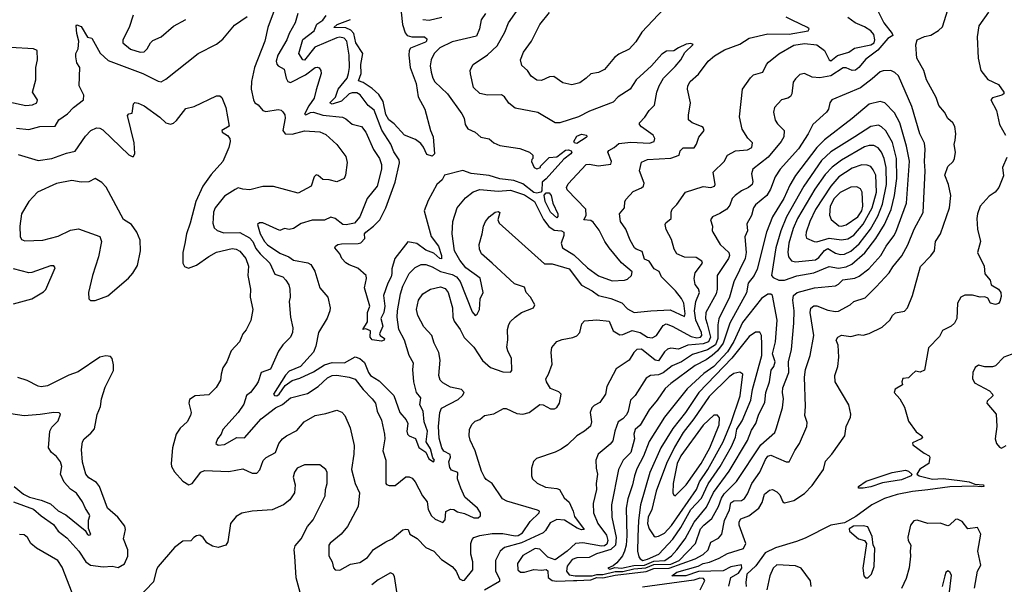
# Model space of a CAD drawing. Extents: x 1268547 to 1425625, y 515768 to 616754.
# Tile 94 of 256: x 1311505 to 1317903, y 565780 to 569445. Entities that reach past the tile are written whole.
import ezdxf

# ---------------------------------------------------------------- set-up
doc = ezdxf.new("R2010")
doc.units = 0

msp = doc.modelspace()

# ---------------------------------------------------------------- linework, layer by layer
at = {"layer": '0CON10XD'}
for points in [[(1314163.7, 566593.7), (1314193.8, 566576.2), (1314201.4, 566585), (1314190.3, 566600.3), (1314175, 566659.2), (1314145.6, 566705), (1314155.9, 566775), (1314134.1, 566835.9), (1314127.2, 566905), (1314104.2, 566945), (1314111.3, 566991.3), (1314083.7, 567025), (1314065.8, 567095), (1314058.5, 567175), (1314064.6, 567215), (1314035.4, 567265), (1314004.6, 567365), (1313969.2, 567435), (1313958.4, 567515), (1313959.2, 567555), (1313979.2, 567665), (1313995.2, 567714.8), (1314035, 567796.9), (1314075, 567836.7), (1314114, 567856), (1314145, 567855.3), (1314185, 567841.9), (1314239.9, 567809.9), (1314315, 567791.7), (1314344, 567775), (1314367.3, 567745), (1314445, 567549.2), (1314465, 567526), (1314477.2, 567532.8), (1314493.3, 567565), (1314497.6, 567632.4), (1314517.1, 567675), (1314497.1, 567767.1), (1314403.7, 567835), (1314364.1, 567885), (1314330.9, 567945), (1314314.4, 568055), (1314320, 568135), (1314346.6, 568223.4), (1314401.2, 568288.8), (1314452, 568328), (1314495, 568342.5), (1314615, 568332.1), (1314695, 568338.9), (1314785, 568308.5), (1314850.4, 568265), (1314864.5, 568234.5), (1314908, 568148), (1314943.4, 568103.4), (1314978.9, 568078.9), (1315025, 568074.8), (1315039.7, 568065), (1315041.3, 568045), (1315022.6, 567995), (1315032.9, 567965), (1315105, 567918.1), (1315194.2, 567834.2), (1315265, 567781.5), (1315355, 567749.7), (1315435.3, 567754.7), (1315455, 567761.1), (1315480.8, 567785), (1315485, 567808.9), (1315416, 567866), (1315335.3, 567965), (1315306, 568005), (1315269.8, 568079.8), (1315230.6, 568130.6), (1315215, 568142.2), (1315171.2, 568145), (1315185.3, 568174.7), (1315182.7, 568215), (1315061.7, 568341.7), (1315057.6, 568355), (1315069.8, 568380.2), (1315185, 568504.4), (1315205, 568507.9), (1315265, 568495.9), (1315345, 568507.5), (1315350.9, 568525), (1315326.9, 568585), (1315333.3, 568596.7), (1315367.1, 568615), (1315398.2, 568641.8), (1315475, 568650.7), (1315596.8, 568643.2), (1315627.5, 568655), (1315631.2, 568675), (1315621.2, 568695), (1315545, 568750), (1315532.9, 568765), (1315532.5, 568775), (1315567.1, 568812.9), (1315594.4, 568855), (1315629.7, 568890.3), (1315644, 568975), (1315659.1, 569015), (1315688.4, 569065), (1315765, 569141.8), (1315801.2, 569185), (1315827.6, 569232.4), (1315881.2, 569285), (1315865, 569290), (1315835, 569286.9), (1315785, 569262.7), (1315755, 569243.6), (1315708.4, 569241.6), (1315678.4, 569221.6), (1315610, 569145), (1315511.5, 569055), (1315471.1, 568995), (1315392.9, 568945), (1315360.5, 568909.5), (1315207.7, 568852.3), (1315136, 568815), (1315015, 568775.6), (1314985, 568775.8), (1314872, 568842), (1314725, 568871.1), (1314682.4, 568902.4), (1314655, 568944), (1314636.6, 568956.6), (1314544.5, 568954.5), (1314495, 568965.7), (1314454.4, 569005), (1314434.6, 569094.6), (1314432.1, 569117.9), (1314452, 569155), (1314545, 569217.1), (1314608.5, 569275), (1314657.5, 569365), (1314681.1, 569425), (1314790.2, 569579.8)], [(1313159.3, 569505), (1313117.9, 569395), (1313096.9, 569305), (1313031.5, 569135), (1313011.1, 569045), (1313009.6, 568995), (1313023.3, 568925), (1313032.5, 568905), (1313053.6, 568893.6), (1313085, 568856), (1313105, 568848.5), (1313185, 568862.2), (1313205, 568857.5), (1313215, 568848), (1313227.1, 568827.1), (1313230.4, 568805), (1313215.3, 568725.3), (1313230.8, 568705), (1313275, 568701.9), (1313355, 568723.1), (1313455, 568717.8), (1313495, 568700.9), (1313565.7, 568635), (1313625, 568556.7), (1313632.7, 568517.3), (1313622, 568435), (1313612.5, 568415), (1313565, 568392.5), (1313515, 568405.8), (1313475, 568408.9), (1313445, 568434.4), (1313432.4, 568437.6), (1313418.9, 568425), (1313398.8, 568365), (1313315, 568318.6), (1313155, 568361.9), (1313085, 568362.5), (1312999.7, 568340.3), (1312955, 568344.4), (1312925, 568354), (1312905, 568342.9), (1312835, 568300.5), (1312775.2, 568224.8), (1312764.7, 568195), (1312761.5, 568155), (1312760.9, 568125), (1312769.4, 568095), (1312787.3, 568077.3), (1312831.7, 568061.7), (1312935, 568064.2), (1312998.3, 568028.3), (1313019.8, 568005), (1313040.5, 567960.5), (1313066.8, 567925), (1313130.7, 567865), (1313163.6, 567793.6), (1313214, 567775), (1313234.4, 567755), (1313253.3, 567725), (1313260, 567695), (1313262.2, 567645), (1313255.6, 567615), (1313264.4, 567515), (1313279.4, 567445), (1313277.1, 567415), (1313264, 567385), (1313215.5, 567334.5), (1313186.8, 567293.2), (1313133.7, 567176.3), (1313074.4, 567155), (1313054, 567095), (1313039.5, 567070.5), (1313004.1, 567025.9), (1312979.4, 567005), (1312960.5, 566949.5), (1312924.7, 566895), (1312825, 566786), (1312814.5, 566755.5), (1312791.2, 566725), (1312780, 566695), (1312795, 566683.1), (1312835, 566687.8), (1312915, 566732.7), (1312965, 566731.9), (1313075, 566854.4), (1313168.1, 566925), (1313212.3, 566947.7), (1313265, 566990.6), (1313375, 567018.9), (1313444.3, 567065), (1313505, 567119.5), (1313535, 567136.2), (1313565, 567137.3), (1313645, 567124.5), (1313685, 567111.1), (1313736.4, 567045), (1313795, 566983.1), (1313816.4, 566955), (1313828.2, 566905), (1313855.5, 566845), (1313876.2, 566755), (1313877.3, 566725), (1313863.9, 566646.1), (1313884.6, 566585), (1313884.2, 566435), (1313888.3, 566428.3), (1313905, 566421.2), (1313945, 566420.8), (1314015, 566477.8), (1314035, 566478.6), (1314055, 566469.4), (1314075, 566445.7), (1314121.5, 566355), (1314151.8, 566315), (1314159.8, 566265), (1314180, 566225), (1314205, 566202.3), (1314255, 566180.6), (1314270.7, 566199.3), (1314275, 566252.5), (1314305, 566268.6), (1314325, 566265.5), (1314350.6, 566250.6), (1314395, 566238.8), (1314455, 566212.5), (1314485, 566212.1), (1314500, 566225), (1314499.4, 566245), (1314478.9, 566275), (1314397.5, 566345), (1314370.4, 566405), (1314349.4, 566465), (1314351.5, 566505), (1314311.7, 566521.7), (1314299.1, 566539.1), (1314293.9, 566575), (1314304.2, 566605), (1314302.9, 566622.9), (1314260, 566645), (1314248.2, 566665), (1314229.6, 566729.6), (1314227.2, 566805), (1314234.7, 566895.3), (1314245, 566924.2), (1314355, 566979.1), (1314383.2, 567005), (1314392.2, 567025), (1314375.3, 567045.3), (1314305, 567060.8), (1314255, 567088.1), (1314237.5, 567105), (1314229.2, 567135), (1314237.1, 567235), (1314228.6, 567285), (1314198.6, 567345), (1314183.1, 567395), (1314131.5, 567451.5), (1314092.2, 567525), (1314082.5, 567565), (1314097.1, 567625), (1314125.6, 567665), (1314173.5, 567696.5), (1314239.8, 567710.2), (1314270.7, 567700.7), (1314288.2, 567675), (1314317.7, 567575), (1314320.5, 567515), (1314328.9, 567488.9), (1314366.9, 567435), (1314392, 567382), (1314455, 567318.6), (1314512.8, 567232.8), (1314565, 567187.5), (1314645, 567160.4), (1314695, 567156.2), (1314702.7, 567167.3), (1314700.9, 567245), (1314676.2, 567295), (1314671.1, 567318.9), (1314676.6, 567366.6), (1314674.5, 567435), (1314684.3, 567465.7), (1314695, 567486.7), (1314723.8, 567515), (1314766.2, 567545), (1314843.8, 567575), (1314852.9, 567595), (1314824.6, 567644.6), (1314795.8, 567675), (1314785, 567710), (1314721.1, 567731.1), (1314574.3, 567864.3), (1314505.6, 567925.6), (1314492, 567955), (1314491.2, 567985), (1314511.1, 568055), (1314518.1, 568105), (1314532.5, 568135), (1314555, 568165.6), (1314595, 568196.5), (1314615, 568200.8), (1314624.1, 568194.1), (1314612.7, 568145), (1314619.6, 568125), (1314915, 567859.4), (1314965, 567861.2), (1315075, 567827.1), (1315155, 567721.5), (1315224.4, 567685), (1315265, 567653.9), (1315345, 567635.3), (1315418.1, 567608.1), (1315455, 567568), (1315497.5, 567545), (1315605, 567554.5), (1315731.2, 567561.2), (1315825, 567517.8), (1315829.4, 567535), (1315821.1, 567605), (1315805.4, 567635.4), (1315765.1, 567685.1), (1315675.4, 567775), (1315659.8, 567809.8), (1315628.3, 567828.3), (1315595, 567876.8), (1315565, 567890.5), (1315550.2, 567940.2), (1315510, 567955), (1315498.9, 567965), (1315471.1, 568015), (1315443.3, 568085), (1315409.4, 568135), (1315403.1, 568185), (1315435.8, 568225), (1315437.1, 568265), (1315445, 568279.2), (1315491.1, 568328.9), (1315545, 568353.1), (1315558.6, 568365), (1315562.2, 568385), (1315532.9, 568465), (1315545, 568520), (1315585, 568538.5), (1315735.6, 568545.6), (1315790, 568565), (1315797.5, 568595), (1315815, 568613.1), (1315886.4, 568613.6), (1315902.3, 568637.7), (1315917.1, 568682.9), (1315952.5, 568725), (1315946, 568745), (1315935, 568752.9), (1315873.8, 568775), (1315851.4, 568795), (1315850, 568825), (1315864.3, 568905), (1315843.8, 568995), (1315846.2, 569015), (1315861.2, 569045), (1315915, 569092.5), (1315977.5, 569175), (1316018.6, 569211.4), (1316085, 569248.5), (1316183.4, 569286.6), (1316245, 569324.7), (1316365, 569353.7), (1316505, 569351.2), (1316627.8, 569372.2), (1316634, 569385), (1316624, 569395), (1316525, 569441.9), (1316485, 569462)], [(1313984.5, 569495), (1313992.9, 569415), (1314008.9, 569358.9), (1314023, 569343), (1314053.3, 569333.3), (1314135, 569333.6), (1314150.2, 569320.2), (1314148.1, 569305), (1314140.8, 569299.2), (1314045, 569260), (1314035.5, 569244.5), (1314033.5, 569215), (1314042.7, 569135), (1314081.8, 569031.8), (1314094.2, 568944.2), (1314137.5, 568865), (1314174, 568725), (1314192.5, 568685), (1314201.4, 568575), (1314185, 568560), (1314149.5, 568569.5), (1314128.6, 568618.6), (1314111.6, 568641.6), (1314076.5, 568666.5), (1314005, 568696.4), (1313938.3, 568768.3), (1313904.6, 568795), (1313885, 568830), (1313867.5, 568915), (1313839.2, 568959.2), (1313795, 568998.6), (1313737.6, 569037.6), (1313707.3, 569047.3), (1313723.8, 569095), (1313722.4, 569155), (1313735.5, 569225), (1313689.4, 569295), (1313676.6, 569356.6), (1313657.3, 569377.3), (1313625, 569392.6), (1313546.2, 569395), (1313567.1, 569415), (1313655, 569446.2)], [(1317073.6, 569515), (1317119.5, 569425), (1317174.5, 569355), (1317177.2, 569342.8), (1317145, 569322.4), (1317081.7, 569248.3), (1317002.1, 569187.9), (1316958.2, 569135), (1316935, 569118.2), (1316915, 569114.6), (1316875, 569132.7), (1316855, 569132.7), (1316775, 569081.2), (1316705, 569067.9), (1316655, 569072.5), (1316605, 569095.7), (1316575, 569089.2), (1316545, 569060.8), (1316531.4, 569038.6), (1316521.1, 568965), (1316512.8, 568947.2), (1316495, 568935.6), (1316455, 568925.7), (1316410, 568875), (1316403.1, 568845), (1316413.6, 568793.6), (1316428.3, 568768.3), (1316472.9, 568725), (1316470, 568685), (1316453.6, 568655), (1316368.1, 568551.9), (1316268.9, 568475), (1316259.3, 568445), (1316268.4, 568395), (1316264.6, 568375), (1316241.1, 568355), (1316195, 568333.7), (1316152.9, 568305), (1316135.4, 568285), (1316118.3, 568241.7), (1316099.1, 568215), (1316055, 568186.4), (1316006.2, 568165), (1315994.2, 568145), (1316007.5, 568105), (1316004.2, 568075.8), (1316008.6, 568065), (1316055.9, 567985.9), (1316113.6, 567935), (1316117.3, 567915), (1316110, 567895), (1316036.1, 567785), (1316036.3, 567695), (1316030, 567665), (1315963.4, 567545), (1315961.3, 567505), (1315971.4, 567471.4), (1315993.6, 567385), (1315981.2, 567355), (1315945, 567341.8), (1315846.5, 567333.5), (1315785, 567307.3), (1315735, 567312), (1315715, 567306.8), (1315695, 567289.2), (1315655, 567231.5), (1315635, 567235.3), (1315545, 567306.7), (1315514.8, 567305.2), (1315494.8, 567285.2), (1315465.9, 567234.1), (1315381.2, 567178.8), (1315320, 567065), (1315311.4, 567015), (1315275, 566960), (1315238.4, 566941.6), (1315222.9, 566925), (1315212.3, 566895), (1315219.4, 566835), (1315213.9, 566806.1), (1315175.8, 566774.2), (1315124.2, 566745), (1315064.3, 566685), (1315023.1, 566656.9), (1314985, 566637.8), (1314863.2, 566596.8), (1314842.5, 566577.5), (1314830, 566535), (1314831.1, 566485), (1314838.1, 566465), (1314866.8, 566436.8), (1314920.9, 566410.9), (1314995, 566402.2), (1315012, 566395), (1315042.4, 566342.4), (1315075, 566314.4), (1315102.1, 566255), (1315110.8, 566220.8), (1315172, 566135), (1315155, 566132.9), (1315127.1, 566145), (1315045, 566195.7), (1314995, 566200.8), (1314951.7, 566178.3), (1314921.5, 566128.5), (1314906.9, 566115), (1314765, 566049.2), (1314655, 566019.6), (1314627.1, 565995), (1314596.3, 565933.7), (1314596.9, 565865), (1314623.5, 565815), (1314622.4, 565797.6), (1314525, 565741.3)], [(1315691.4, 569515), (1315547.5, 569365), (1315507.6, 569302.4), (1315465, 569254), (1315397.9, 569222.1), (1315369.7, 569200.3), (1315305, 569121.4), (1315265, 569102.1), (1315215, 569093.1), (1315185.7, 569065), (1315145, 569035.6), (1315092.4, 569022.4), (1315035, 569034.3), (1314975, 569075.6), (1314946.6, 569073.4), (1314895, 569050.6), (1314865, 569052.9), (1314827.9, 569077.9), (1314804.2, 569115), (1314768.3, 569148.3), (1314759.2, 569185), (1314778.6, 569235), (1314831.1, 569305), (1314885, 569414.2), (1314948.3, 569491.7)], [(1316111.9, 565768.1), (1316125.3, 565824.7), (1316175, 565852.1), (1316196.1, 565885), (1316195.6, 565905.6), (1316125, 565893.8), (1316075, 565868.1), (1315915, 565864.2), (1315834, 565835), (1315743.3, 565835), (1315775, 565860), (1315912.8, 565897.2), (1315945.6, 565915), (1315986.6, 565923.4), (1316050.8, 565949.2), (1316105, 565979.4), (1316207.3, 566012.7), (1316224.1, 566045), (1316180.3, 566165), (1316178.9, 566185), (1316191.5, 566205), (1316243.3, 566225), (1316306.6, 566273.4), (1316328.6, 566311.4), (1316345, 566366), (1316377.9, 566392.1), (1316395.6, 566395.6), (1316425, 566380), (1316445, 566362), (1316464.5, 566314.5), (1316475, 566308.6), (1316535, 566323.3), (1316605, 566370.6), (1316655, 566422), (1316706.9, 566495), (1316726.7, 566525), (1316740.6, 566579.4), (1316782.9, 566625), (1316867, 566743), (1316874.2, 566805), (1316904, 566865), (1316906, 566885), (1316891.4, 566945), (1316802.9, 567095), (1316801.8, 567135), (1316820.8, 567195), (1316827.7, 567255), (1316822.2, 567332.2), (1316810, 567365), (1316821.2, 567385), (1316845, 567396.7), (1316905, 567387.9), (1316955, 567401.9), (1316985, 567397.5), (1317025, 567409.2), (1317110, 567450), (1317158, 567495), (1317175.8, 567525), (1317195, 567542.9), (1317255, 567552.9), (1317273.8, 567575), (1317306.3, 567655), (1317357.2, 567842.8), (1317425, 567911.4), (1317448.1, 567945), (1317454.4, 568005), (1317487.1, 568055), (1317546.3, 568225), (1317555.3, 568305), (1317539.5, 568375), (1317516.5, 568435), (1317535, 568491.2), (1317569.2, 568525), (1317579.2, 568545), (1317584.4, 568585), (1317577.5, 568635), (1317584, 568664), (1317587.8, 568705), (1317580.9, 568750.9), (1317568.6, 568775), (1317534.7, 568804.7), (1317513.1, 568845), (1317477.5, 568887.5), (1317460.2, 568940.2), (1317396.7, 569055), (1317380.6, 569115), (1317334.7, 569194.7), (1317328.7, 569281.3), (1317336.7, 569315), (1317384.6, 569335.4), (1317425, 569344.3), (1317475, 569374.4), (1317501.5, 569398.5), (1317535, 569510)], [(1317800, 569495), (1317737.5, 569405), (1317725.2, 569335), (1317732.3, 569195), (1317749.1, 569115), (1317795, 569056.2), (1317864.1, 569024.1), (1317900, 568975), (1317900, 568965), (1317887.5, 568955), (1317825, 568938.8), (1317814, 568925), (1317850.8, 568855), (1317872.2, 568765), (1317911.1, 568695)], [(1312241.9, 569475), (1312216.3, 569393.7), (1312176.2, 569315), (1312174.6, 569295), (1312225, 569253), (1312288.8, 569235), (1312313.7, 569236.3), (1312333.6, 569255), (1312354.6, 569295.4), (1312370.2, 569309.8), (1312425, 569333.5), (1312505, 569403.5), (1312585, 569445.6)], [(1312379.3, 569059.3), (1312405, 569045.6), (1312425, 569042.9), (1312455, 569058.2), (1312665.8, 569225), (1312785, 569285.7), (1312825, 569319.2), (1312901.3, 569408.7), (1312982.5, 569465)], [(1313312.7, 569485), (1313294.6, 569425.4), (1313256.4, 569355), (1313241.8, 569315), (1313183.1, 569215), (1313172.1, 569175), (1313175.8, 569155.8), (1313185, 569145.5), (1313222.9, 569125), (1313236.1, 569065), (1313247.5, 569045), (1313265, 569036.9), (1313362.8, 569087.2), (1313425, 569135.6), (1313438.1, 569138.1), (1313451.7, 569131.7), (1313462.5, 569115), (1313462.9, 569095), (1313430.9, 568990.9), (1313418.9, 568935), (1313383.6, 568886.4), (1313355, 568832), (1313365, 568827.1), (1313395, 568842.3), (1313415, 568844.8), (1313475, 568825.2), (1313601.7, 568811.7), (1313625, 568802.5), (1313665, 568767.9), (1313725, 568750.9), (1313755, 568714.4), (1313805, 568601.9), (1313842.4, 568545), (1313855.3, 568505), (1313855.3, 568475), (1313828.5, 568365), (1313762, 568285), (1313714.2, 568165.8), (1313680.8, 568125), (1313626.2, 568113.8), (1313605, 568115.3), (1313555, 568155.3), (1313525.7, 568164.3), (1313486.4, 568143.6), (1313405, 568143.3), (1313335, 568122.8), (1313285, 568089.7), (1313255, 568083.3), (1313225, 568088.8), (1313195, 568077.5), (1313085, 568125.6), (1313063.4, 568126.6), (1313050.8, 568115), (1313066.7, 568055), (1313095.6, 568005), (1313115, 567983.8), (1313195, 567930.5), (1313254.2, 567905), (1313285, 567883.8), (1313377.2, 567867.2), (1313395.9, 567855.9), (1313422.1, 567812.1), (1313455.6, 567705), (1313508, 567645), (1313522, 567575), (1313521.2, 567555), (1313502.2, 567507.8), (1313446.2, 567415), (1313429.6, 567325), (1313415, 567286.7), (1313330.4, 567195), (1313255, 567164.4), (1313231.7, 567138.3), (1313154.5, 567015), (1313160.8, 567005), (1313175, 567004), (1313191.3, 567015), (1313230.3, 567069.7), (1313275, 567102.9), (1313325, 567117.5), (1313415, 567159.3), (1313485, 567204.1), (1313535, 567219), (1313615, 567216.9), (1313685, 567255.8), (1313715, 567246.8), (1313745, 567219.2), (1313771.5, 567155), (1313785, 567136.5), (1313840.8, 567100.8), (1313935.3, 567005), (1313974.1, 566895), (1314016.9, 566846.9), (1314027.8, 566825), (1314021.4, 566775), (1314025.7, 566755), (1314035, 566743.1), (1314076.1, 566726.1), (1314097.9, 566667.9), (1314145, 566637.5), (1314163.7, 566593.7)], [(1314531.2, 569485), (1314504.2, 569445), (1314493.2, 569385), (1314472.7, 569337.3), (1314315, 569301.2), (1314235, 569262.2), (1314198.7, 569225), (1314177.7, 569185), (1314171.8, 569145), (1314178.8, 569105), (1314188.5, 569065), (1314201.5, 569041.5), (1314285, 568962.9), (1314376.9, 568835), (1314392.9, 568805), (1314399.2, 568765), (1314416.8, 568736.8), (1314465, 568715.7), (1314501.9, 568681.9), (1314555, 568671.2), (1314585, 568646.8), (1314625, 568628.1), (1314755, 568609.4), (1314817.5, 568585), (1314840, 568565), (1314840, 568545), (1314831.7, 568538.3), (1314830, 568525), (1314847.5, 568485), (1314865, 568476.7), (1314890, 568485), (1314890, 568495), (1314945, 568550), (1314995, 568554), (1315051.2, 568598.8), (1315071.5, 568601.5), (1315088.6, 568595), (1315093.5, 568585), (1315086.9, 568575), (1315039.9, 568540.1), (1314925, 568411.9), (1314898.9, 568391.1), (1314897.2, 568335), (1314891.2, 568325), (1314865, 568318.3), (1314845, 568323.8), (1314775, 568380), (1314715, 568401.3), (1314625, 568411.8), (1314555, 568434.8), (1314437.7, 568447.7), (1314385, 568465.6), (1314264.8, 568435.2), (1314249.1, 568405), (1314216.4, 568375), (1314158.8, 568271.2), (1314134, 568205), (1314178, 568038), (1314225.6, 567975), (1314246.8, 567915), (1314246.7, 567893.3), (1314235, 567894.7), (1314195, 567930.4), (1314145, 567948.5), (1314085, 567992.9), (1314026.7, 568003.3), (1313942.4, 567895), (1313922.6, 567827.4), (1313922.3, 567797.7), (1313919.3, 567775), (1313896.4, 567735), (1313868.8, 567655), (1313878.1, 567585), (1313870.3, 567545), (1313852.5, 567505), (1313865.5, 567455), (1313843.8, 567405), (1313847.5, 567395), (1313875, 567376), (1313873.3, 567365), (1313855, 567359.2), (1313795, 567366.2), (1313781.8, 567385), (1313784.3, 567425), (1313755, 567438), (1313734, 567434), (1313765.3, 567484.7), (1313766, 567545), (1313780, 567585), (1313745.2, 567705), (1313757.9, 567765), (1313756, 567785), (1313703.2, 567833.2), (1313645, 567852.9), (1313625, 567867.5), (1313598.6, 567895), (1313586, 567925), (1313553.8, 567965), (1313556.7, 567975), (1313573.3, 567985), (1313595, 567989.6), (1313705, 567992.5), (1313722.3, 567997.7), (1313748.2, 568025), (1313746.5, 568055), (1313753.8, 568065), (1313805, 568104), (1313844.8, 568145), (1313884.2, 568225), (1313945, 568391.4), (1313972.2, 568515), (1313971.4, 568535), (1313937.1, 568587.1), (1313917.6, 568637.6), (1313858.7, 568728.7), (1313807.7, 568857.7), (1313768.9, 568888.9), (1313717.4, 568957.4), (1313695, 568969.7), (1313665, 568970.8), (1313645, 568962.9), (1313595, 568915.4), (1313535, 568896.1), (1313519.5, 568905), (1313557.5, 568942.5), (1313574.9, 568995.1), (1313632.7, 569065), (1313642.3, 569095), (1313648.2, 569135), (1313646.1, 569215), (1313631.1, 569305), (1313612.5, 569325), (1313585, 569330.8), (1313565, 569327.8), (1313423.8, 569266.2), (1313355, 569183.1), (1313345, 569185.5), (1313318, 569225), (1313345, 569315.8), (1313418, 569372), (1313435, 569415.5), (1313475, 569442.5), (1313496.7, 569473.3)], [(1314125, 569447.1), (1314165, 569442.5), (1314247.9, 569462.1)], [(1315030.6, 567369.4), (1315098.7, 567381.3), (1315125, 567392), (1315144.2, 567415), (1315158.3, 567471.7), (1315175, 567491.2), (1315255, 567497.1), (1315335, 567488.1), (1315362.2, 567425), (1315405, 567399.1), (1315425, 567400.7), (1315485, 567428.4), (1315537.3, 567415), (1315585, 567383.9), (1315615, 567380.9), (1315643.7, 567396.3), (1315685, 567459.5), (1315705, 567470), (1315745, 567455.3), (1315868.8, 567388.8), (1315905, 567379.3), (1315929.2, 567385), (1315937.2, 567395), (1315936.1, 567415), (1315897.8, 567495), (1315889.8, 567555), (1315897.8, 567615), (1315922.7, 567675), (1315915, 567698.6), (1315895, 567725.8), (1315886.7, 567765), (1315895, 567801.4), (1315941.1, 567865), (1315937.3, 567877.3), (1315901.2, 567901.2), (1315824.6, 567904.6), (1315774.6, 567924.6), (1315758.1, 567955), (1315739.4, 568019.4), (1315705, 568083.3), (1315698.6, 568115), (1315703.8, 568126.2), (1315738.9, 568155), (1315737.3, 568195), (1315744.4, 568215), (1315775, 568245.8), (1315832, 568325), (1315945, 568362.5), (1315995, 568356.7), (1316019.2, 568365), (1316024.3, 568375.7), (1316011.6, 568455), (1316081.4, 568525), (1316103.2, 568566.8), (1316155, 568593.6), (1316235, 568600), (1316262.9, 568615), (1316266.9, 568645), (1316236.5, 568676.5), (1316200, 568735), (1316181.1, 568815), (1316200.6, 568995), (1316252.6, 569067.4), (1316273, 569087), (1316334, 569105), (1316356.6, 569153.4), (1316370.7, 569169.3), (1316436.7, 569223.3), (1316535, 569278.9), (1316605, 569291.4), (1316685, 569281.4), (1316733.2, 569245), (1316765.3, 569185.3), (1316775, 569178.8), (1316817.7, 569212.3), (1316892.9, 569235), (1316929.3, 569260.7), (1317035, 569281.4), (1317056.4, 569295), (1317060.6, 569315), (1317055, 569349.4), (1317035, 569372.7), (1316995, 569398.8), (1316934.3, 569424.3), (1316885, 569460.3)], [(1311485, 568740.4), (1311565, 568732.7), (1311635, 568750.9), (1311735.8, 568754.2), (1311760, 568795), (1311815, 568834.2), (1311854.3, 568875), (1311920, 568925), (1311921.2, 568955), (1311891.1, 569015), (1311895.3, 569135.3), (1311877.1, 569165), (1311869.2, 569205), (1311870, 569225), (1311884.2, 569255), (1311888.8, 569305), (1311876.2, 569355), (1311872.5, 569405), (1311877.5, 569412.5), (1311905, 569400), (1311945, 569332.5), (1311975, 569326.2), (1312027.3, 569227.3), (1312080.2, 569180.2), (1312305, 569095.4), (1312379.3, 569059.3)], [(1311435, 568911.7), (1311545, 568888.1), (1311587.6, 568892.4), (1311615.6, 568905), (1311620, 568925), (1311587.5, 568975), (1311611.1, 569055), (1311610.6, 569135), (1311621.5, 569185), (1311618.8, 569245), (1311595, 569255.7), (1311445, 569265.7)], [(1314995, 565800.1), (1315104.3, 565805.7), (1315125, 565804.9), (1315215, 565810.3), (1315255, 565823.4), (1315295, 565822.4), (1315375, 565840.6), (1315575, 565863.2), (1315625, 565881.9), (1315725, 565884.7), (1315895, 565944.6), (1315945, 565973.7), (1315978.8, 566005), (1315995.3, 566054.7), (1316045, 566078.8), (1316068, 566105), (1316084.3, 566195), (1316117.1, 566262.9), (1316125, 566309.6), (1316145, 566321.2), (1316195, 566323.3), (1316215, 566337.5), (1316235, 566366.7), (1316263.2, 566435), (1316315, 566508.5), (1316350.9, 566590.9), (1316365, 566611.8), (1316385, 566618.8), (1316485, 566574.5), (1316505, 566575.6), (1316540.8, 566649.2), (1316572.1, 566695), (1316618.4, 566805), (1316621.2, 566831.2), (1316606.7, 566875), (1316611.2, 566935), (1316605.3, 567124.7), (1316611.5, 567175), (1316641.5, 567265), (1316665.4, 567395), (1316641.9, 567545), (1316646.3, 567573.7), (1316665, 567587.3), (1316685, 567588.6), (1316755, 567559.7), (1316805, 567551.1), (1316825, 567553.8), (1316902, 567595), (1316925.8, 567615), (1316999.4, 567640.6), (1317069.2, 567710.8), (1317155, 567802.2), (1317178.6, 567841.4), (1317237.1, 567912.9), (1317275, 567984.5), (1317316, 568085), (1317375.9, 568194.1), (1317388.6, 568465), (1317384.1, 568525), (1317389.1, 568605), (1317383.3, 568643.3), (1317352.7, 568705), (1317301.7, 568881.7), (1317215, 569080.8), (1317191.7, 569101.7), (1317165, 569114.4), (1317115, 569114.2), (1317095, 569105.7), (1317045, 569061.1), (1316967.3, 569002.7), (1316782.9, 568925), (1316769.4, 568905), (1316760, 568865), (1316747.9, 568845), (1316659.5, 568765), (1316629.2, 568705), (1316565, 568606.2), (1316445.4, 568475), (1316412.7, 568425), (1316382.5, 568345), (1316358.9, 568305), (1316285, 568242.9), (1316273.9, 568225), (1316260.5, 568175), (1316228.9, 568121.1), (1316232.9, 568075), (1316217.3, 568035), (1316225.8, 567935), (1316218.9, 567895), (1316145, 567743.8), (1316118, 567645), (1316047.5, 567502.5), (1316040.8, 567465), (1316041.3, 567375), (1316025.2, 567334.8), (1315975, 567301.8), (1315877.2, 567272.8), (1315805, 567224.3), (1315745, 567198.4), (1315685, 567151.9), (1315655, 567140.9), (1315604, 567136), (1315575, 567118.1), (1315504.7, 567005.3), (1315473.8, 566975), (1315459.6, 566905), (1315448.8, 566881.2), (1315425, 566854.5), (1315394, 566835), (1315371.2, 566775), (1315358.3, 566711.7), (1315341, 566689), (1315263.5, 566625), (1315247.5, 566585), (1315250.6, 566535), (1315258.5, 566495), (1315249.7, 566435), (1315253.3, 566395), (1315231.6, 566305), (1315232.8, 566245), (1315261.9, 566175), (1315318.9, 566098.9), (1315326.9, 566065), (1315319.1, 566040.9), (1315305, 566030.5), (1315285, 566027.3), (1315165, 566049.6), (1315116.2, 566045), (1315061.5, 565995), (1314985, 565939.2), (1314936.6, 565956.6), (1314885, 566008.2), (1314855, 566012.1), (1314775, 565966.8), (1314739.6, 565915), (1314742.1, 565875), (1314759.2, 565859.2), (1314785, 565858.9), (1314845, 565877.3), (1314895, 565872.5), (1314926.4, 565876.4), (1314937.4, 565867.4), (1314939.6, 565825), (1314965, 565804.9), (1314995, 565800.1)], [(1311495, 568570), (1311625, 568531.5), (1311715, 568544.5), (1311810.2, 568579.8), (1311865, 568591.9), (1311931.7, 568688.3), (1311967.5, 568725), (1312003.9, 568743.9), (1312025, 568742), (1312045, 568729.2), (1312215, 568568.8), (1312235, 568556.7), (1312245, 568557.5), (1312253.6, 568576.4), (1312250, 568645), (1312206.2, 568823.8), (1312215, 568833.3), (1312235, 568837.5), (1312245, 568900), (1312252.3, 568907.7), (1312275, 568904.4), (1312315, 568885.5), (1312415, 568813.1), (1312455, 568775.6), (1312485, 568767.8), (1312505, 568774.4), (1312525, 568791.9), (1312585, 568868.1), (1312637.8, 568882.2), (1312785, 568951.2), (1312805, 568951.2), (1312819.1, 568939.1), (1312844.2, 568874.2), (1312865.7, 568755), (1312818.6, 568725), (1312820, 568715), (1312855, 568693.8), (1312869.5, 568675), (1312871.9, 568655), (1312864.2, 568615), (1312825.6, 568525), (1312748.8, 568441.2), (1312695.3, 568364.7), (1312649.1, 568265), (1312613.8, 568125), (1312589.6, 568055), (1312578.1, 567991.9), (1312564.6, 567935), (1312564.5, 567865), (1312575, 567844), (1312602.1, 567832.1), (1312655, 567852.1), (1312735, 567908.5), (1312785, 567935.4), (1312885, 567960), (1312911.2, 567955), (1312935, 567941.9), (1312975, 567895.6), (1312991.8, 567845), (1312986.9, 567785), (1313004.4, 567695), (1313002.2, 567645), (1313020, 567565), (1313007.2, 567492.8), (1312977, 567433), (1312954.2, 567405), (1312934.2, 567355), (1312880, 567295), (1312850.8, 567225), (1312824.3, 567185), (1312813.3, 567145), (1312810.6, 567105), (1312781.7, 567058.3), (1312735, 567010), (1312645.8, 567004.2), (1312609.5, 566980.5), (1312604.1, 566955.9), (1312619.2, 566895), (1312616, 566875), (1312593.8, 566835), (1312546.9, 566793.1), (1312521.5, 566755), (1312497.7, 566665), (1312489.2, 566565), (1312491.2, 566545), (1312511, 566511), (1312565, 566450), (1312605, 566426.9), (1312626.3, 566433.7), (1312681.5, 566508.5), (1312705, 566520), (1312865, 566512.5), (1312955, 566529.1), (1313015, 566502.7), (1313045, 566500.6), (1313065, 566524), (1313086.1, 566583.9), (1313107.7, 566602.3), (1313167.7, 566635), (1313188.9, 566695), (1313212.9, 566725), (1313238, 566745), (1313305, 566778.5), (1313354.4, 566835.6), (1313424.4, 566875.6), (1313495, 566887.9), (1313565, 566909.5), (1313597.3, 566897.3), (1313617.8, 566875), (1313652.9, 566795), (1313678.3, 566681.7), (1313676.5, 566625), (1313661.5, 566525), (1313685.6, 566435), (1313713.3, 566375), (1313704.5, 566285.5), (1313634.6, 566155.4), (1313594.2, 566105), (1313522.3, 566047.7), (1313514.3, 566035), (1313513.5, 565965), (1313536, 565925), (1313545, 565887.5), (1313555, 565873.8), (1313585, 565872), (1313655, 565911.1), (1313715, 565921.8), (1313765.8, 565954.2), (1313805, 566006.5), (1313884.7, 566055.3), (1313926.2, 566075), (1313995, 566133.8), (1314015, 566138.8), (1314030, 566135), (1314040, 566105), (1314087.7, 566077.7), (1314145, 566019.2), (1314195, 565994.3), (1314245, 565941.4), (1314315, 565896), (1314341.4, 565865), (1314362.5, 565815), (1314384, 565804), (1314395, 565806.7), (1314450, 565875), (1314450, 565925), (1314436.1, 565975), (1314437.1, 566045), (1314445, 566072), (1314455, 566084.2), (1314495, 566097.7), (1314575, 566109.5), (1314645, 566110.9), (1314725, 566095.5), (1314745, 566097.6), (1314771.2, 566115), (1314822.1, 566187.9), (1314880.6, 566245), (1314882, 566255), (1314870.6, 566260.6), (1314669.8, 566319.8), (1314643.1, 566335), (1314575, 566434.2), (1314535, 566460), (1314525, 566476.2), (1314506.7, 566515), (1314465, 566646.7), (1314431.9, 566715), (1314425.6, 566745), (1314427.1, 566785), (1314443.4, 566816.6), (1314465, 566840), (1314495, 566850), (1314524.6, 566875.4), (1314585, 566887.5), (1314647.7, 566922.3), (1314665, 566922), (1314735, 566888.5), (1314775, 566884.6), (1314814.6, 566895.4), (1314885, 566946.9), (1314906.2, 566945), (1314955, 566918.9), (1314980.2, 566919.8), (1314995, 566928.9), (1315011.8, 566955), (1315024.2, 567015), (1315009.1, 567029.1), (1314955, 567050.6), (1314927.5, 567095), (1314924, 567115), (1314942, 567145), (1314965, 567210), (1314958.8, 567285), (1314962.3, 567317.7), (1314994.4, 567355.6), (1315030.6, 567369.4)], [(1315115.1, 565834.9), (1315225, 565834.9), (1315255, 565843.7), (1315295, 565842.9), (1315375, 565862.3), (1315425, 565864.1), (1315495, 565881.4), (1315573.8, 565886.2), (1315625, 565907.7), (1315735, 565912), (1315790.6, 565935), (1315896.2, 566045), (1315929.3, 566140.7), (1315949.2, 566165), (1316002.1, 566207.9), (1316046.5, 566285), (1316065, 566340), (1316081.7, 566368.3), (1316161.9, 566448.1), (1316320.7, 566685), (1316411.5, 566765), (1316419.7, 566790.3), (1316462.4, 566925), (1316467.6, 566985), (1316461.2, 567025), (1316464.3, 567055), (1316502.5, 567155), (1316500, 567225), (1316520.6, 567305), (1316535.4, 567475), (1316536.6, 567555), (1316528.9, 567625), (1316533.1, 567655), (1316556.1, 567673.9), (1316670, 567705), (1316805, 567718.1), (1316825, 567728.6), (1316853.7, 567756.3), (1316932.3, 567767.7), (1316959.7, 567780.3), (1317021.5, 567828.5), (1317100.9, 567915), (1317135.5, 567975), (1317185, 568042.1), (1317198.8, 568065), (1317267.5, 568255), (1317287.3, 568527.3), (1317266.7, 568625), (1317224.2, 568775), (1317190.1, 568840.1), (1317125.3, 568905.3), (1317095, 568913.2), (1317023.5, 568896.5), (1316915, 568804.6), (1316735, 568666), (1316684.7, 568615), (1316546.8, 568433.2), (1316509, 568371), (1316469.8, 568285), (1316396.2, 568165), (1316357.9, 568065), (1316295.7, 567825), (1316276.8, 567785), (1316237.4, 567735), (1316226.9, 567673.1), (1316119.3, 567475), (1316074.9, 567345), (1316038.8, 567295), (1316005, 567265.6), (1315965, 567237.1), (1315895, 567200.4), (1315736.2, 567083.8), (1315699, 567051), (1315647.7, 566975), (1315595, 566912.9), (1315536.8, 566813.2), (1315504.2, 566785), (1315496.2, 566755), (1315499.2, 566725), (1315476.7, 566635), (1315426, 566585), (1315395.3, 566525), (1315349.7, 566295), (1315352.9, 566215), (1315380.1, 566085), (1315376.9, 566035), (1315345, 566005.7), (1315252.9, 565977.1), (1315205, 565954.3), (1315125, 565953), (1315095, 565942), (1315062.3, 565897.7), (1315058.6, 565865), (1315075, 565841.5), (1315115.1, 565834.9)], [(1316475, 567754.4), (1316555, 567783.3), (1316665, 567801.3), (1316765, 567842.4), (1316825, 567832.7), (1316875, 567842), (1316911.4, 567858.6), (1316997.2, 567932.8), (1317067.2, 568025), (1317124.1, 568115), (1317166.7, 568213.3), (1317189, 568305), (1317204.1, 568414.1), (1317202.1, 568545), (1317175, 568647.1), (1317133.2, 568723.2), (1317105, 568750.5), (1317085, 568760.4), (1317035, 568752), (1316931.8, 568685), (1316775, 568586.7), (1316715, 568530.3), (1316601, 568365), (1316486.7, 568165), (1316451, 568075), (1316417.1, 567965), (1316388.9, 567785), (1316400.7, 567770.7), (1316437.5, 567755), (1316475, 567754.4)], [(1315125, 568642.3), (1315109.2, 568645), (1315104.6, 568655), (1315125, 568688.2), (1315155, 568701.5), (1315187.5, 568695), (1315190, 568685), (1315185, 568680), (1315125, 568642.3)], [(1316545, 567874.1), (1316675, 567886.1), (1316698.5, 567901.5), (1316735, 567946.9), (1316755, 567958.9), (1316805, 567930), (1316835, 567920.2), (1316865, 567922.6), (1316905, 567943.1), (1316958.8, 567991.2), (1317032.2, 568085), (1317081, 568169), (1317112.1, 568247.9), (1317138.1, 568375), (1317135.2, 568485), (1317121.9, 568545), (1317105.2, 568585.2), (1317082.6, 568612.6), (1317055, 568627.8), (1317025, 568628.6), (1316995, 568619.8), (1316845, 568534.2), (1316785, 568487.9), (1316739, 568441), (1316672.3, 568345), (1316558.1, 568155), (1316530.1, 568090.1), (1316502.3, 567995), (1316495.8, 567935.8), (1316500.8, 567905), (1316520.5, 567880.5), (1316545, 567874.1)], [(1317918.9, 568551.1), (1317890.8, 568485), (1317897.6, 568432.4), (1317867, 568357), (1317843.3, 568325), (1317805, 568298.8), (1317744.6, 568235.4), (1317727.5, 568185), (1317724.5, 568155.5), (1317728.1, 568085), (1317747.1, 568005), (1317727.5, 567935), (1317771.1, 567845), (1317775.8, 567795), (1317810, 567755), (1317816.7, 567725), (1317865, 567696), (1317880, 567675), (1317881.7, 567648.3), (1317873.9, 567616.1), (1317865, 567603.3), (1317845, 567596.7), (1317812.5, 567605), (1317795, 567636.7), (1317776.4, 567646.4), (1317745, 567644), (1317695, 567656), (1317645, 567656.2), (1317620, 567645), (1317599.2, 567605), (1317593.6, 567506.4), (1317578.6, 567475), (1317556.2, 567455), (1317502, 567428), (1317482, 567388), (1317410, 567315), (1317385, 567170), (1317355, 567156.2), (1317325, 567163.3), (1317302.5, 567142.5), (1317279.5, 567120.5), (1317243.6, 567116.4), (1317237.5, 567095), (1317240, 567075), (1317194.1, 567045.9), (1317187.5, 567025), (1317223.6, 566983.6), (1317255, 566930), (1317279.1, 566839.1), (1317330.5, 566770.5), (1317367.5, 566745), (1317370, 566735), (1317362.5, 566725), (1317305, 566697.5), (1317308.8, 566685), (1317380.9, 566630.9), (1317413.8, 566615), (1317418, 566605), (1317412.5, 566565), (1317352.6, 566527.4), (1317333.8, 566495), (1317350, 566485), (1317435, 566462.7), (1317505, 566466.4), (1317612.5, 566455), (1317673.8, 566445), (1317711.3, 566431.3), (1317768, 566425), (1317768.8, 566415), (1317755, 566413.3), (1317705, 566417.5), (1317548.1, 566411.9), (1317405, 566393.7), (1317306.7, 566383.3), (1317206.2, 566363.8), (1317125, 566337.1), (1317042.1, 566295), (1316938.6, 566221.4), (1316865, 566180), (1316776, 566165), (1316609.6, 566080.4), (1316552.6, 566057.4), (1316415, 566017.2), (1316349.6, 565985), (1316288.9, 565901.1), (1316229.7, 565845), (1316222.4, 565792.4), (1316226.2, 565766.2)], [(1316685, 568003.9), (1316765, 568026.8), (1316845, 568015.2), (1316885, 568022.4), (1316925, 568047.1), (1316985, 568117.4), (1317045, 568223.1), (1317071.2, 568325), (1317066.8, 568435), (1317051.2, 568471.2), (1317035, 568491.2), (1317011.2, 568501.2), (1316977.4, 568502.6), (1316915, 568481.1), (1316827.2, 568425), (1316774.8, 568365), (1316675, 568213.8), (1316638.6, 568135), (1316615.6, 568065), (1316611.9, 568045), (1316617.1, 568027.1), (1316666.1, 568006.1), (1316685, 568003.9)], [(1311965, 567622.5), (1311995, 567623.3), (1312076.9, 567653.1), (1312212.9, 567767.1), (1312240.5, 567799.5), (1312270, 567850), (1312290, 567945), (1312288.1, 568015), (1312266, 568066), (1312231.5, 568115), (1312179.3, 568149.3), (1312067.6, 568357.6), (1312039.1, 568389.1), (1311995, 568414), (1311955, 568392), (1311905, 568391.2), (1311845, 568400.6), (1311745, 568382.2), (1311621.2, 568325), (1311564, 568265), (1311516.7, 568185), (1311505.6, 568104.4), (1311507.8, 568037.8), (1311517.9, 568017.9), (1311538.7, 568008.7), (1311655, 568013.1), (1311755, 568039.4), (1311835, 568079.1), (1311886.7, 568086.7), (1312026.9, 568036.9), (1312035.9, 568005.9), (1312018.1, 567905), (1311978.9, 567785), (1311952.9, 567675), (1311955, 567632.5), (1311965, 567622.5)], [(1316845, 568105.3), (1316875, 568113.8), (1316950, 568165), (1316977.4, 568205), (1316982.5, 568235), (1316978.9, 568325), (1316967.9, 568347.9), (1316945, 568360.4), (1316905, 568359.1), (1316835, 568322.5), (1316797.6, 568285), (1316771.6, 568235), (1316766.3, 568176.3), (1316777.9, 568147.9), (1316827.7, 568107.7), (1316845, 568105.3)], [(1314995, 568159.4), (1314955, 568196.6), (1314919.2, 568265), (1314913.9, 568306.1), (1314925, 568320.7), (1314945, 568320.8), (1314958.9, 568305), (1314968.6, 568255), (1315002.1, 568185), (1315002.2, 568167.8), (1314995, 568159.4)], [(1311465, 567601.1), (1311585, 567633.3), (1311660.4, 567679.6), (1311675.2, 567694.8), (1311735.6, 567835), (1311727.4, 567847.4), (1311705, 567848.2), (1311585, 567803.2), (1311565, 567801.2), (1311465, 567828.2)], [(1315339.5, 565879.5), (1315371.5, 565888.5), (1315415, 565884.3), (1315495, 565903), (1315565, 565904.2), (1315625, 565930.1), (1315695.8, 565934.2), (1315739.5, 565965), (1315775, 566003.6), (1315828, 566075), (1315887, 566183), (1315968.5, 566281.5), (1316013, 566377), (1316115.7, 566515), (1316235, 566712.9), (1316259.9, 566780.1), (1316289.1, 566825), (1316305, 566878), (1316346.5, 566963.5), (1316352.9, 567025), (1316376, 567095), (1316388.8, 567171.2), (1316404.4, 567195), (1316413.5, 567225), (1316395.4, 567275.4), (1316416.7, 567355), (1316427.5, 567495), (1316395.4, 567655), (1316385, 567664.4), (1316365, 567664.5), (1316325, 567635.4), (1316201.3, 567478.7), (1316145, 567356.7), (1316105, 567288.9), (1316015.2, 567195), (1315950.6, 567149.4), (1315841.1, 567048.9), (1315694.6, 566865.4), (1315595, 566708.2), (1315558.2, 566611.8), (1315515, 566529.1), (1315499.2, 566485), (1315487.7, 566425), (1315456.6, 566335), (1315446, 566275), (1315449.9, 566095), (1315446.4, 566033.6), (1315435.7, 565994.3), (1315421, 565965), (1315385, 565920), (1315360.1, 565899.9), (1315325.6, 565885), (1315339.5, 565879.5)], [(1315555, 565935.7), (1315585, 565943.2), (1315658.4, 565975), (1315747.8, 566072.2), (1315801.5, 566148.5), (1315865.5, 566265), (1315935, 566338.3), (1315977.6, 566432.4), (1316055.6, 566544.4), (1316129.8, 566675), (1316155.1, 566734.9), (1316165, 566786.6), (1316198.4, 566841.6), (1316255.7, 566975), (1316266.5, 567045), (1316327, 567265), (1316326.4, 567336.4), (1316324.5, 567395), (1316315, 567417.5), (1316285, 567417.5), (1316245, 567389.5), (1316131.9, 567248.1), (1315918.3, 567025), (1315831.1, 566895), (1315748.4, 566791.6), (1315670.2, 566665), (1315599.6, 566505), (1315539.2, 566295), (1315524.8, 566195), (1315521, 566089), (1315520, 565995), (1315528.1, 565958.1), (1315536.2, 565945), (1315555, 565935.7)], [(1311465, 566316), (1311595, 566268.9), (1311643.8, 566223.8), (1311725, 566169.1), (1311755.3, 566125.3), (1311811, 566081), (1311888.7, 565995), (1311935, 565926.2), (1311965, 565905.4), (1312047.3, 565892.7), (1312105, 565898.9), (1312145, 565889.4), (1312186, 565914), (1312208.1, 565961.9), (1312206.9, 566005), (1312180, 566075), (1312193.6, 566135), (1312188.1, 566158.1), (1312143.3, 566215), (1312075, 566274.4), (1312024.6, 566415), (1312005, 566440), (1311955, 566471.4), (1311935.7, 566495), (1311912.9, 566572.9), (1311906.4, 566655), (1311913.8, 566705), (1311924.7, 566725.3), (1311968.3, 566761.7), (1311990.2, 566789.8), (1312008.3, 566881.7), (1312030.9, 566935), (1312036.2, 566985), (1312060.8, 567059.2), (1312115, 567167.5), (1312115.7, 567205), (1312105.9, 567245.9), (1312095, 567260), (1312065, 567264), (1312025, 567255.6), (1311885, 567160), (1311825, 567138.1), (1311685, 567068.9), (1311645, 567062.5), (1311625, 567066.9), (1311553.9, 567103.9), (1311492.1, 567122.1)], [(1317970.3, 567279.7), (1317900, 567255), (1317845, 567198), (1317825, 567191.2), (1317775, 567192), (1317735, 567203.3), (1317712.7, 567187.3), (1317697.5, 567155), (1317696.4, 567116.4), (1317708.3, 567088.3), (1317806.2, 567035), (1317826, 567015), (1317827, 567003), (1317790.9, 566969.1), (1317789.2, 566955), (1317848.8, 566885), (1317854.4, 566805.6), (1317842.5, 566725), (1317851.2, 566695), (1317870.5, 566670.5), (1317885, 566664), (1317915, 566680.8)], [(1315635, 566088.9), (1315655, 566091.8), (1315695, 566112.6), (1315739.1, 566160.9), (1315903, 566395), (1315923, 566445), (1315976.6, 566525), (1316076.2, 566705), (1316128.5, 566831.5), (1316185.7, 567004.3), (1316204.5, 567144.5), (1316185, 567158.1), (1316145, 567148.2), (1316115, 567125.9), (1315985, 566998.8), (1315885.2, 566855), (1315816.3, 566765), (1315759.4, 566670.6), (1315706.8, 566565), (1315640.4, 566385), (1315612.4, 566265), (1315587.8, 566215), (1315584.3, 566175), (1315595, 566139.2), (1315625, 566094.4), (1315635, 566088.9)], [(1311469.2, 566415), (1311529, 566365), (1311567.9, 566345), (1311645.7, 566325.7), (1311705, 566302.8), (1311755, 566256.2), (1311805, 566231.3), (1311929.7, 566129.7), (1311945, 566103.5), (1311955, 566098.1), (1311966.4, 566103.6), (1311953.3, 566143.3), (1311952.6, 566197.4), (1311960, 566225), (1311956, 566235), (1311931.9, 566271.9), (1311914.3, 566315), (1311875, 566372.5), (1311835, 566397.5), (1311795, 566442.2), (1311770, 566495), (1311778.1, 566545), (1311770.8, 566575), (1311745, 566608.8), (1311710.8, 566635), (1311692.9, 566665), (1311700.6, 566775), (1311715, 566799.2), (1311755, 566841.2), (1311771.2, 566885), (1311762.5, 566892.5), (1311726.4, 566896.4), (1311638.2, 566881.8), (1311535, 566874.5), (1311446.8, 566886.8)], [(1315765, 566354.4), (1315835.3, 566425), (1315932.4, 566565), (1315989, 566665), (1316048.9, 566815), (1316051.3, 566861.3), (1316038.9, 566878.9), (1316015, 566877.8), (1315945, 566814.1), (1315800, 566615), (1315777, 566565), (1315751.6, 566435), (1315749.4, 566375), (1315755, 566358.8), (1315765, 566354.4)], [(1313326.8, 565726.8), (1313302.1, 565822.1), (1313292.3, 565962.3), (1313288.8, 566005), (1313295, 566030.8), (1313333.8, 566075), (1313374.7, 566155.3), (1313412, 566198), (1313489.5, 566355), (1313491.2, 566395), (1313502.7, 566435), (1313503.3, 566505), (1313495, 566526), (1313455, 566556.2), (1313355, 566555.8), (1313308, 566535), (1313291.3, 566508.7), (1313281.4, 566475), (1313295.6, 566425), (1313291.4, 566375), (1313260.9, 566329.1), (1313220, 566295), (1313145, 566264.3), (1313015, 566254.2), (1312948.8, 566241.2), (1312910.7, 566219.3), (1312875.8, 566174.2), (1312858, 566055), (1312845, 566033.3), (1312795, 566019.2), (1312757.7, 566027.7), (1312720.3, 566050.3), (1312697.1, 566085), (1312675, 566098.1), (1312654.5, 566095.5), (1312636.7, 566085), (1312617.7, 566062.3), (1312565, 566060), (1312510, 566020), (1312405, 565896.2), (1312394.5, 565875.5), (1312375, 565796.2), (1312267.5, 565685)], [(1316985, 566403.7), (1316954.5, 566404.5), (1316956, 566415), (1317005, 566450), (1317174.5, 566505.5), (1317260.5, 566520.5), (1317280, 566515), (1317302.5, 566495), (1317297.5, 566485), (1317235, 566458.8), (1317111.2, 566438.8), (1317035, 566413), (1316985, 566403.7)], [(1317708.8, 565755), (1317729.2, 565865), (1317749.2, 565905), (1317731.1, 565995), (1317750, 566105), (1317728.3, 566148.3), (1317665, 566141.2), (1317628.5, 566188.5), (1317597.8, 566202.2), (1317585, 566200), (1317546.8, 566163.2), (1317535, 566160.8), (1317485, 566177.5), (1317405, 566174.6), (1317337.1, 566197.1), (1317315, 566191.4), (1317293.5, 566165), (1317275.4, 566085.4), (1317278.8, 566065), (1317294.3, 566035), (1317290, 565995), (1317293.9, 565963.9), (1317285, 565888), (1317265, 565817.5), (1317235, 565753.3)], [(1311847.1, 565725), (1311782.1, 565892.1), (1311752.5, 565935), (1311613.8, 566013.8), (1311578.6, 566045), (1311555.8, 566085), (1311535, 566102), (1311505, 566103.8)], [(1317015, 565821.2), (1317039.2, 565845), (1317057.5, 565895), (1317061.2, 566015), (1317050, 566035), (1317045, 566090), (1317015, 566152.5), (1316985, 566158.8), (1316923.3, 566156.7), (1316895, 566140), (1316897.5, 566125), (1316955, 566076.2), (1316994.1, 566064.1), (1317006.1, 566046.1), (1316984.4, 565885.6), (1316990, 565835), (1317001.7, 565821.7), (1317015, 565821.2)], [(1316648.1, 565765), (1316642.5, 565802.5), (1316581.8, 565885), (1316545, 565900), (1316425, 565906.3), (1316400.8, 565885), (1316379.3, 565835), (1316359, 565745)], [(1313958.8, 565718.8), (1313940.9, 565830.9), (1313932.5, 565845), (1313915, 565854.3), (1313835, 565809.5), (1313793.3, 565776.7)], [(1317543.5, 565715), (1317559.3, 565839.3), (1317549.5, 565859.5), (1317535, 565866.7), (1317523, 565857), (1317515.9, 565835.9), (1317497.7, 565765)], [(1315927.5, 565745), (1315956.2, 565805), (1315947.6, 565817.6), (1315925, 565819.6), (1315885, 565807.2), (1315551.2, 565761.2)]]:
    msp.add_lwpolyline(points, dxfattribs=at)

doc.saveas('drawing.dxf')
